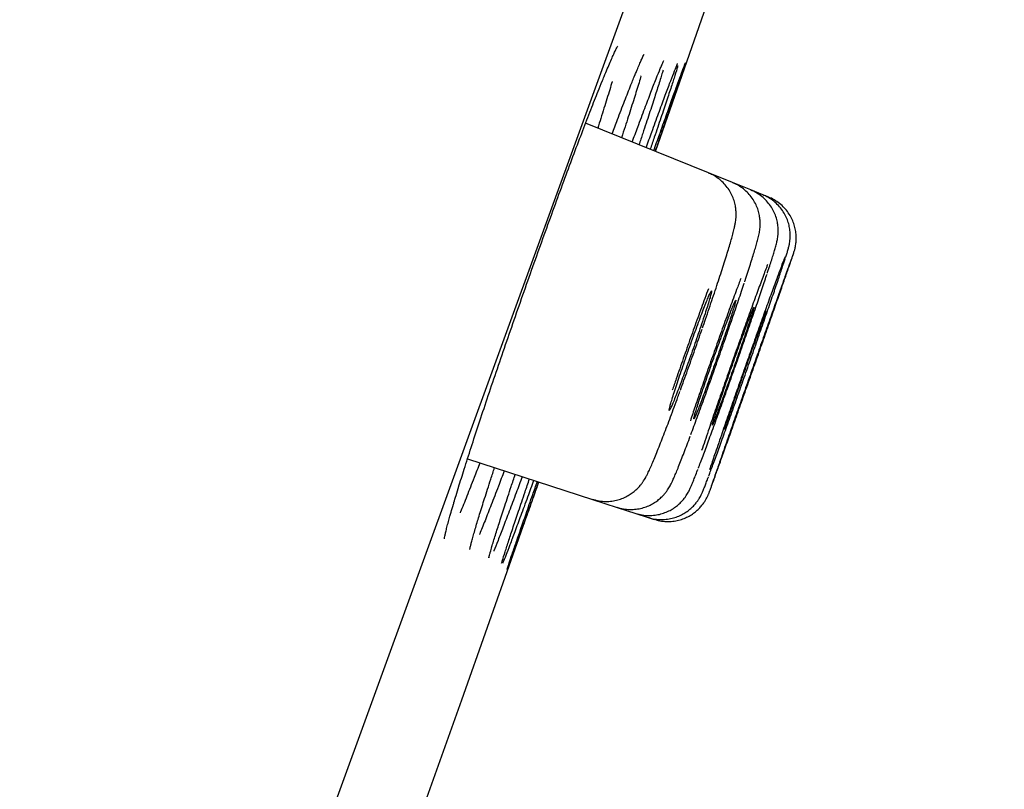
# Model space of a CAD drawing. Header units: millimetres. Extents: x 8 to 1128, y 12 to 2387.
# Tile 87 of 90: x 1057 to 1066, y 2278 to 2285. Entities that reach past the tile are written whole.
import ezdxf

# ---------------------------------------------------------------- set-up
doc = ezdxf.new("R2010")
doc.units = ezdxf.units.MM

msp = doc.modelspace()

# ---------------------------------------------------------------- linework, layer by layer
at = {"color": 7, "linetype": 'Continuous', "lineweight": 30}
for p, q in [((1074.8517, 2318.9764), (1039.538, 2221.9529)), ((1063.1803, 2283.2981), (1062.0597, 2283.7509)), ((1063.4001, 2283.2093), (1063.1803, 2283.2981)), ((1063.565, 2283.1427), (1063.4001, 2283.2093)), ((1063.6749, 2283.0983), (1063.565, 2283.1427)), ((1063.7298, 2283.0761), (1063.6749, 2283.0983)), ((1060.9833, 2280.6913), (1062.1227, 2280.3211)), ((1062.1227, 2280.3211), (1062.348, 2280.2479)), ((1062.348, 2280.2479), (1062.517, 2280.193)), ((1062.517, 2280.193), (1062.6296, 2280.1564)), ((1062.6296, 2280.1564), (1062.6859, 2280.1381))]:
    msp.add_line(p, q, dxfattribs=at)
at = {"color": 7, "linetype": 'Continuous', "lineweight": 30, "flags": 128}
for points in [[(1062.6953, 2283.4941), (1063.4046, 2285.5244), (1064.4697, 2288.5955)], [(1059.8217, 2275.3853), (1060.9307, 2278.4927), (1061.6347, 2280.4796)]]:
    msp.add_lwpolyline(points, dxfattribs=at)
at = {"color": 7, "linetype": 'Continuous', "lineweight": 30}
for points, knots in [([(1062.2079, 2284.1267), (1062.2148, 2284.1438), (1062.2325, 2284.1872), (1062.2577, 2284.2477), (1062.2837, 2284.3085), (1062.3061, 2284.3593), (1062.3248, 2284.3999), (1062.3389, 2284.4287), (1062.3478, 2284.4459), (1062.3526, 2284.4539), (1062.3524, 2284.4536), (1062.3524, 2284.4535)], [0, 0, 0, 0, 0.090206, 0.229743, 0.367812, 0.503755, 0.636554, 0.764831, 0.869631, 0.958921, 1, 1, 1, 1]), ([(1062.5081, 2284.187), (1062.5132, 2284.1995), (1062.5267, 2284.2327), (1062.5453, 2284.2767), (1062.5637, 2284.319), (1062.5776, 2284.3493), (1062.5868, 2284.3682), (1062.5919, 2284.3778), (1062.5921, 2284.3781), (1062.5922, 2284.3782)], [0, 0, 0, 0, 0.111414, 0.296694, 0.478312, 0.654641, 0.801668, 0.927283, 1, 1, 1, 1]), ([(1062.7505, 2284.2725), (1062.7532, 2284.2789), (1062.7602, 2284.2953), (1062.7675, 2284.3115), (1062.773, 2284.323), (1062.7736, 2284.324), (1062.7738, 2284.3245)], [0, 0, 0, 0, 0.210914, 0.532681, 0.80947, 1, 1, 1, 1]), ([(1062.4844, 2283.5793), (1062.5016, 2283.6256), (1062.5427, 2283.7369), (1062.5998, 2283.8891), (1062.6563, 2284.0373), (1062.7036, 2284.1586), (1062.7365, 2284.2409), (1062.75, 2284.2722), (1062.7543, 2284.2823)], [0, 0, 0, 0, 0.137616, 0.330378, 0.523754, 0.716516, 0.909297, 1, 1, 1, 1]), ([(1062.7653, 2284.2343), (1062.7643, 2284.231), (1062.7562, 2284.2026), (1062.7316, 2284.1228), (1062.6913, 2283.9953), (1062.6405, 2283.8389), (1062.592, 2283.6918), (1062.5578, 2283.5897), (1062.546, 2283.5544)], [0, 0, 0, 0, 0.028127, 0.243047, 0.457283, 0.671547, 0.886495, 1, 1, 1, 1]), ([(1062.6111, 2283.5281), (1062.6286, 2283.5765), (1062.6698, 2283.6901), (1062.7264, 2283.8447), (1062.7812, 2283.9932), (1062.8275, 2284.1168), (1062.8638, 2284.2117), (1062.8872, 2284.2714), (1062.8948, 2284.2888), (1062.8971, 2284.2939)], [0, 0, 0, 0, 0.120214, 0.282144, 0.444591, 0.606521, 0.768451, 0.930897, 1, 1, 1, 1]), ([(1062.9004, 2284.2739), (1062.8993, 2284.2701), (1062.8941, 2284.2515), (1062.8744, 2284.1891), (1062.8415, 2284.0874), (1062.7986, 2283.9577), (1062.7465, 2283.8025), (1062.6963, 2283.654), (1062.6608, 2283.5502), (1062.6482, 2283.5131)], [0, 0, 0, 0, 0.043142, 0.215134, 0.387674, 0.559666, 0.731676, 0.904234, 1, 1, 1, 1]), ([(1062.6806, 2283.5), (1062.6984, 2283.5499), (1062.7393, 2283.6651), (1062.795, 2283.8214), (1062.8484, 2283.9706), (1062.8928, 2284.0943), (1062.928, 2284.1914), (1062.9529, 2284.2593), (1062.9667, 2284.2964), (1062.9685, 2284.2999), (1062.969, 2284.3009)], [0, 0, 0, 0, 0.106418, 0.245865, 0.385756, 0.525202, 0.664642, 0.804526, 0.943965, 1, 1, 1, 1]), ([(1062.9687, 2284.2964), (1062.9682, 2284.2946), (1062.9663, 2284.288), (1062.9526, 2284.2467), (1062.9275, 2284.1724), (1062.892, 2284.0689), (1062.8476, 2283.9402), (1062.794, 2283.7852), (1062.7423, 2283.6366), (1062.7061, 2283.5325), (1062.693, 2283.495)], [0, 0, 0, 0, 0.054419, 0.19834, 0.342265, 0.486649, 0.630574, 0.774507, 0.918899, 1, 1, 1, 1]), ([(1062.8931, 2284.2839), (1062.8944, 2284.2871), (1062.8971, 2284.2934), (1062.8989, 2284.297), (1062.8984, 2284.296), (1062.8984, 2284.296)], [0, 0, 0, 0, 0.491163, 0.993389, 1, 1, 1, 1]), ([(1062.3006, 2283.6535), (1062.3173, 2283.6978), (1062.3583, 2283.8067), (1062.4158, 2283.956), (1062.4704, 2284.0954), (1062.4989, 2284.1652), (1062.5115, 2284.196)], [0, 0, 0, 0, 0.196217, 0.483733, 0.772166, 1, 1, 1, 1]), ([(1062.5653, 2284.1847), (1062.5649, 2284.1834), (1062.5546, 2284.1475), (1062.5256, 2284.0529), (1062.4773, 2283.8989), (1062.4304, 2283.7525), (1062.3975, 2283.6522), (1062.3866, 2283.6188)], [0, 0, 0, 0, 0.0105362, 0.2929741, 0.5754487, 0.858824, 1, 1, 1, 1]), ([(1060.9017, 2280.4324), (1060.9183, 2280.4859), (1060.9528, 2280.5971), (1061.0152, 2280.7915), (1061.0853, 2281.0063), (1061.162, 2281.2371), (1061.2439, 2281.4798), (1061.3299, 2281.7315), (1061.4191, 2281.9894), (1061.5103, 2282.2498), (1061.6023, 2282.5096), (1061.694, 2282.7654), (1061.7842, 2283.0141), (1061.8718, 2283.2527), (1061.9556, 2283.4776), (1062.0348, 2283.6869), (1062.1079, 2283.8766), (1062.1672, 2284.0276), (1062.1987, 2284.105), (1062.211, 2284.1351)], [0, 0, 0, 0, 0.056093, 0.116612, 0.176938, 0.237266, 0.297786, 0.358113, 0.418416, 0.478912, 0.539215, 0.599487, 0.659952, 0.720225, 0.780483, 0.840934, 0.901193, 0.961459, 1, 1, 1, 1]), ([(1062.3015, 2284.1305), (1062.3014, 2284.1301), (1062.2887, 2284.086), (1062.2543, 2283.9743), (1062.2106, 2283.8335), (1062.1793, 2283.7363), (1062.1697, 2283.7064)], [0, 0, 0, 0, 0.003553, 0.410367, 0.818479, 1, 1, 1, 1]), ([(1063.1251, 2281.8844), (1063.1345, 2281.9115), (1063.1552, 2281.9717), (1063.1862, 2282.0627), (1063.2182, 2282.1573), (1063.2487, 2282.2489), (1063.2776, 2282.3365), (1063.3045, 2282.4194), (1063.3292, 2282.4967), (1063.3514, 2282.5679), (1063.371, 2282.6324), (1063.3879, 2282.6902), (1063.4025, 2282.7426), (1063.4132, 2282.7847), (1063.4209, 2282.8198), (1063.426, 2282.8478), (1063.4296, 2282.8757), (1063.4317, 2282.9039), (1063.4319, 2282.9375), (1063.4288, 2282.977), (1063.4205, 2283.022), (1063.4053, 2283.0705), (1063.3824, 2283.1199), (1063.3517, 2283.1676), (1063.3136, 2283.2114), (1063.2688, 2283.2496), (1063.2239, 2283.279), (1063.1926, 2283.2915), (1063.1796, 2283.2966)], [0, 0, 0, 0, 0.042154, 0.09369, 0.145744, 0.198245, 0.251132, 0.304332, 0.357782, 0.411476, 0.465519, 0.519956, 0.57577, 0.636073, 0.675816, 0.709375, 0.730807, 0.75096, 0.770807, 0.791692, 0.815004, 0.840406, 0.867087, 0.894625, 0.922728, 0.951178, 0.97983, 1, 1, 1, 1]), ([(1063.5096, 2282.3059), (1063.5108, 2282.3095), (1063.5212, 2282.3409), (1063.5388, 2282.3947), (1063.5619, 2282.4664), (1063.5822, 2282.5306), (1063.5998, 2282.5878), (1063.6149, 2282.6386), (1063.628, 2282.6856), (1063.6368, 2282.7204), (1063.6432, 2282.7515), (1063.6469, 2282.7744), (1063.6498, 2282.7995), (1063.6514, 2282.8301), (1063.6504, 2282.8672), (1063.6449, 2282.9104), (1063.6331, 2282.9583), (1063.6138, 2283.008), (1063.5867, 2283.0569), (1063.552, 2283.1027), (1063.5104, 2283.144), (1063.4623, 2283.1783), (1063.4249, 2283.2), (1063.4029, 2283.2073), (1063.3997, 2283.2083)], [0, 0, 0, 0, 0.009431, 0.083289, 0.157369, 0.231725, 0.306325, 0.381867, 0.461469, 0.551983, 0.590123, 0.617946, 0.643839, 0.669267, 0.696235, 0.727093, 0.761377, 0.797689, 0.835444, 0.874195, 0.913569, 0.953314, 0.993267, 1, 1, 1, 1]), ([(1063.7162, 2282.3842), (1063.72, 2282.3958), (1063.7315, 2282.4305), (1063.7476, 2282.4803), (1063.7646, 2282.5339), (1063.779, 2282.5803), (1063.7914, 2282.6224), (1063.7995, 2282.652), (1063.8057, 2282.6792), (1063.8095, 2282.6989), (1063.8128, 2282.7214), (1063.8153, 2282.75), (1063.8157, 2282.7854), (1063.8121, 2282.8278), (1063.8026, 2282.8753), (1063.7858, 2282.925), (1063.7613, 2282.9744), (1063.7291, 2283.0214), (1063.6897, 2283.0644), (1063.6436, 2283.1011), (1063.6015, 2283.1274), (1063.5736, 2283.1377), (1063.5643, 2283.1412)], [0, 0, 0, 0, 0.042967, 0.127718, 0.212376, 0.298505, 0.388834, 0.490893, 0.529615, 0.557797, 0.58436, 0.610613, 0.639643, 0.674063, 0.712565, 0.753449, 0.79629, 0.840505, 0.885579, 0.931168, 0.977054, 1, 1, 1, 1]), ([(1063.883, 2282.5271), (1063.8845, 2282.5319), (1063.8908, 2282.5513), (1063.8993, 2282.5785), (1063.9064, 2282.6023), (1063.912, 2282.6236), (1063.9156, 2282.6387), (1063.9192, 2282.6572), (1063.9228, 2282.6815), (1063.9253, 2282.7131), (1063.925, 2282.7522), (1063.9197, 2282.7973), (1063.908, 2282.8458), (1063.8891, 2282.8954), (1063.8624, 2282.9443), (1063.8279, 2282.9903), (1063.7865, 2283.0317), (1063.7387, 2283.0663), (1063.7008, 2283.0884), (1063.6782, 2283.096), (1063.6744, 2283.0972)], [0, 0, 0, 0, 0.0392525, 0.161242, 0.295832, 0.3408991, 0.3763961, 0.4075396, 0.4381877, 0.4731858, 0.5169498, 0.5667191, 0.6200038, 0.6770296, 0.7367717, 0.7982229, 0.8607075, 0.9238047, 0.9872474, 1, 1, 1, 1]), ([(1063.9553, 2282.5655), (1063.9566, 2282.5694), (1063.9588, 2282.5758), (1063.9616, 2282.5849), (1063.9644, 2282.5944), (1063.9683, 2282.6091), (1063.9724, 2282.6271), (1063.9767, 2282.652), (1063.98, 2282.6856), (1063.9801, 2282.7285), (1063.9745, 2282.7759), (1063.9623, 2282.8256), (1063.9433, 2282.8748), (1063.9163, 2282.9237), (1063.8816, 2282.9695), (1063.84, 2283.0108), (1063.792, 2283.0451), (1063.7546, 2283.0668), (1063.7326, 2283.0741), (1063.7294, 2283.0751)], [0, 0, 0, 0, 0.081663, 0.134657, 0.183669, 0.211835, 0.238795, 0.273221, 0.319885, 0.378984, 0.449336, 0.515789, 0.588785, 0.665353, 0.744111, 0.824177, 0.905016, 0.986291, 1, 1, 1, 1]), ([(1063.1941, 2280.4044), (1063.1951, 2280.4069), (1063.1988, 2280.4167), (1063.2166, 2280.4656), (1063.2465, 2280.5487), (1063.2866, 2280.661), (1063.3345, 2280.7954), (1063.3893, 2280.9498), (1063.4491, 2281.1188), (1063.5125, 2281.2983), (1063.5776, 2281.4828), (1063.6425, 2281.6672), (1063.7054, 2281.8464), (1063.7645, 2282.0149), (1063.8182, 2282.1685), (1063.8648, 2282.3021), (1063.9034, 2282.4133), (1063.9317, 2282.4953), (1063.9481, 2282.5435), (1063.9511, 2282.5528), (1063.9518, 2282.5552)], [0, 0, 0, 0, 0.019466, 0.079456, 0.139447, 0.199437, 0.259427, 0.319419, 0.37941, 0.439405, 0.4994, 0.559398, 0.619396, 0.679396, 0.739396, 0.799396, 0.859397, 0.919395, 0.979393, 1, 1, 1, 1]), ([(1063.8765, 2282.5333), (1063.8706, 2282.518), (1063.8568, 2282.4822), (1063.8234, 2282.3921), (1063.7797, 2282.2726), (1063.7279, 2282.1296), (1063.6704, 2281.9694), (1063.6084, 2281.7955), (1063.5439, 2281.6134), (1063.4785, 2281.428), (1063.4142, 2281.2445), (1063.3528, 2281.0684), (1063.3032, 2280.925), (1063.2643, 2280.812), (1063.2451, 2280.7557), (1063.2355, 2280.7276)], [0, 0, 0, 0, 0.062215, 0.145578, 0.228942, 0.3123, 0.395659, 0.479017, 0.562375, 0.645738, 0.729102, 0.812474, 0.895846, 0.947923, 1, 1, 1, 1]), ([(1063.9532, 2282.5626), (1063.9496, 2282.5528), (1063.942, 2282.5326), (1063.9174, 2282.4648), (1063.8833, 2282.3697), (1063.8403, 2282.2491), (1063.7896, 2282.1064), (1063.7328, 2281.9462), (1063.6713, 2281.7725), (1063.6071, 2281.5906), (1063.5419, 2281.4055), (1063.4775, 2281.2225), (1063.4158, 2281.0467), (1063.3657, 2280.9038), (1063.3263, 2280.7911), (1063.3068, 2280.735), (1063.297, 2280.707)], [0, 0, 0, 0, 0.071262, 0.147078, 0.222892, 0.298706, 0.374521, 0.450336, 0.526155, 0.601973, 0.677796, 0.753619, 0.829446, 0.905272, 0.952636, 1, 1, 1, 1]), ([(1063.7187, 2282.4627), (1063.715, 2282.4531), (1063.6993, 2282.4126), (1063.663, 2282.3152), (1063.6108, 2282.1735), (1063.5522, 2282.0124), (1063.4895, 2281.838), (1063.4245, 2281.6553), (1063.3589, 2281.4692), (1063.2946, 2281.2851), (1063.2334, 2281.1083), (1063.1842, 2280.9644), (1063.1458, 2280.8509), (1063.1269, 2280.7944), (1063.1175, 2280.7662)], [0, 0, 0, 0, 0.029756, 0.124437, 0.219101, 0.313766, 0.408421, 0.503077, 0.597736, 0.692395, 0.787068, 0.881741, 0.940871, 1, 1, 1, 1]), ([(1063.1824, 2280.5344), (1063.1868, 2280.5461), (1063.2013, 2280.5847), (1063.236, 2280.6792), (1063.2844, 2280.8124), (1063.3401, 2280.9671), (1063.4005, 2281.1362), (1063.4644, 2281.3159), (1063.5296, 2281.5007), (1063.5945, 2281.6855), (1063.6573, 2281.865), (1063.7159, 2282.0341), (1063.769, 2282.188), (1063.815, 2282.3228), (1063.8516, 2282.4316), (1063.8731, 2282.4964), (1063.8792, 2282.5159), (1063.8796, 2282.5173)], [0, 0, 0, 0, 0.032047, 0.106071, 0.180095, 0.254115, 0.328135, 0.402157, 0.476179, 0.550207, 0.624235, 0.698271, 0.772306, 0.846348, 0.92039, 0.994433, 1, 1, 1, 1]), ([(1063.0873, 2280.6059), (1063.0876, 2280.6065), (1063.0988, 2280.6352), (1063.1295, 2280.7171), (1063.1786, 2280.8494), (1063.2354, 2281.005), (1063.2966, 2281.1745), (1063.361, 2281.3548), (1063.4266, 2281.5402), (1063.4916, 2281.7257), (1063.5541, 2281.9058), (1063.6126, 2282.0759), (1063.6644, 2282.2288), (1063.6982, 2282.3296), (1063.7117, 2282.371), (1063.7133, 2282.3759)], [0, 0, 0, 0, 0.001913, 0.091578, 0.181242, 0.270893, 0.360543, 0.450188, 0.539834, 0.629486, 0.719138, 0.808806, 0.898474, 0.988159, 1, 1, 1, 1]), ([(1063.4743, 2282.3346), (1063.4619, 2282.3017), (1063.432, 2282.2222), (1063.3777, 2282.0744), (1063.3144, 2281.8996), (1063.2487, 2281.7157), (1063.1828, 2281.5286), (1063.1185, 2281.344), (1063.0613, 2281.1774), (1063.0287, 2281.0806), (1063.0143, 2281.0378)], [0, 0, 0, 0, 0.0940904, 0.2275024, 0.3608836, 0.4942648, 0.6276424, 0.7610202, 0.894423, 1, 1, 1, 1]), ([(1063.0188, 2280.9112), (1063.0376, 2280.9617), (1063.0751, 2281.0627), (1063.1376, 2281.2345), (1063.2026, 2281.4155), (1063.2687, 2281.602), (1063.3338, 2281.7882), (1063.3965, 2281.9699), (1063.4537, 2282.1383), (1063.4904, 2282.2476), (1063.5052, 2282.293), (1063.5054, 2282.2934)], [0, 0, 0, 0, 0.1248404, 0.2496807, 0.3744992, 0.4993178, 0.6241418, 0.748966, 0.8738204, 0.9986749, 1, 1, 1, 1]), ([(1063.1484, 2282.0143), (1063.1557, 2282.0372), (1063.1707, 2282.0837), (1063.1876, 2282.1391), (1063.2, 2282.1825), (1063.207, 2282.211), (1063.2086, 2282.2246), (1063.2047, 2282.2226), (1063.1953, 2282.205), (1063.1809, 2282.1726), (1063.1617, 2282.1258), (1063.1384, 2282.0667), (1063.1114, 2281.996), (1063.082, 2281.9169), (1063.0503, 2281.8303), (1063.0179, 2281.7401), (1062.9852, 2281.6474), (1062.9536, 2281.5563), (1062.9234, 2281.4678), (1062.8961, 2281.386), (1062.8719, 2281.3118), (1062.852, 2281.2485), (1062.8365, 2281.1969), (1062.8262, 2281.1593), (1062.8212, 2281.1361), (1062.8216, 2281.1284), (1062.8277, 2281.1363), (1062.8389, 2281.1595), (1062.8553, 2281.1976), (1062.876, 2281.249), (1062.9009, 2281.313), (1062.9287, 2281.3867), (1062.9593, 2281.4693), (1062.9911, 2281.5571), (1063.0239, 2281.649), (1063.0562, 2281.741), (1063.0875, 2281.8318), (1063.1193, 2281.9256), (1063.138, 2281.9828), (1063.1484, 2282.0143)], [0, 0, 0, 0, 0.02648, 0.053728, 0.080208, 0.107456, 0.13394, 0.161193, 0.187675, 0.214925, 0.241396, 0.268636, 0.295093, 0.322318, 0.348765, 0.375978, 0.402422, 0.429631, 0.45608, 0.483296, 0.509757, 0.536985, 0.563459, 0.590701, 0.617184, 0.644436, 0.670919, 0.698171, 0.724646, 0.75189, 0.778352, 0.805581, 0.832031, 0.859247, 0.88569, 0.9129, 0.939347, 0.966559, 1, 1, 1, 1]), ([(1063.179, 2282.2411), (1063.1683, 2282.2124), (1063.1376, 2282.1303), (1063.0825, 2281.9787), (1063.0163, 2281.7942), (1062.95, 2281.606), (1062.8937, 2281.444), (1062.862, 2281.3504), (1062.8501, 2281.3156)], [0, 0, 0, 0, 0.10491, 0.299857, 0.494803, 0.689726, 0.884649, 1, 1, 1, 1]), ([(1063.3674, 2281.9331), (1063.3748, 2281.9557), (1063.3899, 2282.0016), (1063.4071, 2282.0563), (1063.4199, 2282.0989), (1063.4274, 2282.1268), (1063.4295, 2282.1399), (1063.4262, 2282.1374), (1063.4174, 2282.1195), (1063.4037, 2282.087), (1063.385, 2282.0401), (1063.3624, 2281.9811), (1063.3359, 2281.9106), (1063.307, 2281.8319), (1063.2757, 2281.7457), (1063.2437, 2281.6561), (1063.2112, 2281.564), (1063.1797, 2281.4736), (1063.1496, 2281.3859), (1063.1222, 2281.3049), (1063.0979, 2281.2314), (1063.0777, 2281.1689), (1063.0618, 2281.118), (1063.0511, 2281.0811), (1063.0456, 2281.0585), (1063.0455, 2281.0514), (1063.0509, 2281.0597), (1063.0616, 2281.0831), (1063.0773, 2281.1213), (1063.0974, 2281.1727), (1063.1217, 2281.2365), (1063.149, 2281.31), (1063.1791, 2281.3922), (1063.2106, 2281.4795), (1063.2431, 2281.5709), (1063.2751, 2281.6622), (1063.3063, 2281.7522), (1063.3381, 2281.8453), (1063.357, 2281.9019), (1063.3674, 2281.9331)], [0, 0, 0, 0, 0.026475, 0.053719, 0.080194, 0.107437, 0.133915, 0.16116, 0.187634, 0.214876, 0.241342, 0.268577, 0.295034, 0.32226, 0.348711, 0.37593, 0.402381, 0.429599, 0.456054, 0.483277, 0.509742, 0.536973, 0.563446, 0.590686, 0.617163, 0.644408, 0.670883, 0.698127, 0.724596, 0.751833, 0.778293, 0.805521, 0.831974, 0.859195, 0.885645, 0.912862, 0.939316, 0.966537, 1, 1, 1, 1]), ([(1063.5311, 2281.873), (1063.5386, 2281.8954), (1063.5539, 2281.9409), (1063.5714, 2281.9948), (1063.5846, 2282.0367), (1063.5925, 2282.0639), (1063.5952, 2282.0764), (1063.5924, 2282.0734), (1063.5842, 2282.0551), (1063.571, 2282.0222), (1063.5529, 2281.9752), (1063.5307, 2281.9161), (1063.5048, 2281.8457), (1063.4762, 2281.7671), (1063.4453, 2281.6812), (1063.4136, 2281.592), (1063.3813, 2281.5003), (1063.3499, 2281.4105), (1063.3198, 2281.3234), (1063.2923, 2281.243), (1063.2678, 2281.1703), (1063.2473, 2281.1085), (1063.2311, 2281.0584), (1063.22, 2281.0221), (1063.214, 2281.0002), (1063.2134, 2280.9936), (1063.2183, 2281.0024), (1063.2283, 2281.0262), (1063.2435, 2281.0647), (1063.2631, 2281.1162), (1063.2869, 2281.1801), (1063.3137, 2281.2534), (1063.3434, 2281.3355), (1063.3746, 2281.4224), (1063.4068, 2281.5134), (1063.4387, 2281.6042), (1063.4698, 2281.6937), (1063.5017, 2281.786), (1063.5207, 2281.8421), (1063.5311, 2281.873)], [0, 0, 0, 0, 0.026471, 0.05371, 0.080182, 0.107421, 0.133892, 0.161131, 0.187599, 0.214835, 0.241299, 0.268529, 0.294988, 0.322214, 0.34867, 0.375893, 0.40235, 0.429574, 0.456035, 0.483264, 0.50973, 0.536964, 0.563434, 0.590672, 0.617144, 0.644383, 0.670853, 0.69809, 0.724555, 0.751787, 0.778247, 0.805474, 0.831931, 0.859154, 0.885611, 0.912834, 0.939294, 0.966521, 1, 1, 1, 1]), ([(1063.704, 2282.0305), (1063.7037, 2282.0305), (1063.7031, 2282.0304), (1063.6959, 2282.0125), (1063.6836, 2281.9803), (1063.6661, 2281.9334), (1063.6446, 2281.8747), (1063.6192, 2281.8045), (1063.5912, 2281.7263), (1063.5606, 2281.6407), (1063.5291, 2281.5518), (1063.4969, 2281.4605), (1063.4655, 2281.371), (1063.4353, 2281.2841), (1063.4076, 2281.204), (1063.3827, 2281.1315), (1063.3617, 2281.0699), (1063.345, 2281.0198), (1063.3333, 2280.9839), (1063.3264, 2280.9616), (1063.3263, 2280.9594), (1063.3262, 2280.9583)], [0, 0, 0, 0, 0.038571, 0.091492, 0.145947, 0.198862, 0.253311, 0.306223, 0.360669, 0.41358, 0.468026, 0.520941, 0.575391, 0.628311, 0.682766, 0.735692, 0.790152, 0.843079, 0.897542, 0.950468, 1, 1, 1, 1]), ([(1063.7593, 2282.0093), (1063.7592, 2282.0092), (1063.7589, 2282.009), (1063.7523, 2281.9911), (1063.7406, 2281.9588), (1063.7237, 2281.9118), (1063.7028, 2281.8531), (1063.6778, 2281.783), (1063.6501, 2281.7048), (1063.6199, 2281.6194), (1063.5885, 2281.5306), (1063.5564, 2281.4394), (1063.525, 2281.3501), (1063.4946, 2281.2634), (1063.4666, 2281.1836), (1063.4413, 2281.1112), (1063.42, 2281.0499), (1063.4027, 2281), (1063.3904, 2280.9643), (1063.383, 2280.9422), (1063.3824, 2280.94), (1063.3822, 2280.939)], [0, 0, 0, 0, 0.03827, 0.09119, 0.145645, 0.198564, 0.253017, 0.305937, 0.360391, 0.413314, 0.46777, 0.520695, 0.575155, 0.628083, 0.682545, 0.735473, 0.789936, 0.842863, 0.897325, 0.950248, 1, 1, 1, 1]), ([(1062.9235, 2281.3164), (1062.9237, 2281.3169), (1062.9449, 2281.3745), (1062.9897, 2281.4996), (1063.0562, 2281.6865), (1063.0994, 2281.811), (1063.121, 2281.8732)], [0, 0, 0, 0, 0.002864, 0.335244, 0.667624, 1, 1, 1, 1]), ([(1062.1233, 2280.3228), (1062.1331, 2280.3193), (1062.1621, 2280.3091), (1062.2122, 2280.3022), (1062.2706, 2280.3012), (1062.3262, 2280.3086), (1062.3779, 2280.3227), (1062.4249, 2280.3424), (1062.4667, 2280.3663), (1062.5027, 2280.3928), (1062.5324, 2280.4199), (1062.5562, 2280.4459), (1062.5749, 2280.4698), (1062.5898, 2280.4916), (1062.6025, 2280.5124), (1062.6147, 2280.5343), (1062.6292, 2280.5629), (1062.6461, 2280.5992), (1062.6667, 2280.6464), (1062.6898, 2280.7016), (1062.715, 2280.7638), (1062.7427, 2280.8337), (1062.7718, 2280.9089), (1062.8024, 2280.989), (1062.8343, 2281.0736), (1062.8674, 2281.1626), (1062.8959, 2281.2401), (1062.9137, 2281.289), (1062.9198, 2281.3057)], [0, 0, 0, 0, 0.016271, 0.048223, 0.078771, 0.108061, 0.13616, 0.163068, 0.18871, 0.212896, 0.235325, 0.255922, 0.275445, 0.295517, 0.317622, 0.344503, 0.380909, 0.440975, 0.503293, 0.562381, 0.624788, 0.685032, 0.743935, 0.801724, 0.858435, 0.914479, 0.970938, 1, 1, 1, 1]), ([(1062.3484, 2280.2487), (1062.3668, 2280.2434), (1062.4044, 2280.2325), (1062.4626, 2280.2275), (1062.5199, 2280.2302), (1062.5738, 2280.2406), (1062.6236, 2280.2573), (1062.6686, 2280.279), (1062.7081, 2280.3044), (1062.7416, 2280.3318), (1062.769, 2280.3591), (1062.7903, 2280.3846), (1062.8068, 2280.4074), (1062.8197, 2280.4275), (1062.8305, 2280.4464), (1062.8407, 2280.4659), (1062.853, 2280.4914), (1062.8676, 2280.5242), (1062.8861, 2280.5679), (1062.9072, 2280.6199), (1062.9307, 2280.6792), (1062.9567, 2280.7466), (1062.9842, 2280.8185), (1063.004, 2280.8713), (1063.0137, 2280.8971)], [0, 0, 0, 0, 0.037919, 0.07741, 0.115209, 0.15145, 0.186176, 0.219355, 0.25085, 0.280352, 0.307357, 0.331669, 0.354325, 0.377503, 0.403185, 0.434754, 0.478144, 0.551325, 0.628606, 0.70221, 0.779959, 0.855323, 0.929229, 1, 1, 1, 1]), ([(1063.2355, 2280.7276), (1063.2207, 2280.6842), (1063.203, 2280.6322), (1063.1907, 2280.5952), (1063.1887, 2280.5891)], [0, 0, 0, 0, 0.832739, 1, 1, 1, 1]), ([(1061.096, 2280.6547), (1061.0782, 2280.6085), (1061.0357, 2280.4979), (1060.977, 2280.3498), (1060.9342, 2280.2432), (1060.9163, 2280.2008), (1060.915, 2280.1977)], [0, 0, 0, 0, 0.256969, 0.614652, 0.971199, 1, 1, 1, 1]), ([(1063.297, 2280.707), (1063.2826, 2280.6656), (1063.2538, 2280.5827), (1063.2217, 2280.49), (1063.1991, 2280.4239), (1063.1928, 2280.4049), (1063.1899, 2280.3959)], [0, 0, 0, 0, 0.256661, 0.513322, 0.769983, 1, 1, 1, 1]), ([(1061.3182, 2280.5825), (1061.3, 2280.5341), (1061.2575, 2280.4213), (1061.1983, 2280.2679), (1061.1417, 2280.1242), (1061.1064, 2280.0363), (1061.0926, 2280.0038), (1061.0919, 2280.0021)], [0, 0, 0, 0, 0.197423, 0.460715, 0.72317, 0.985675, 1, 1, 1, 1]), ([(1061.1391, 2280.3292), (1061.1571, 2280.3857), (1061.1848, 2280.4727), (1061.2184, 2280.5752), (1061.2302, 2280.6111)], [0, 0, 0, 0, 0.649847, 1, 1, 1, 1]), ([(1061.3232, 2280.262), (1061.3417, 2280.3184), (1061.3708, 2280.407), (1061.4058, 2280.5117), (1061.4186, 2280.5499)], [0, 0, 0, 0, 0.635427, 1, 1, 1, 1]), ([(1062.5172, 2280.1936), (1062.5368, 2280.1881), (1062.5755, 2280.1773), (1062.6347, 2280.1726), (1062.6918, 2280.1758), (1062.7455, 2280.1865), (1062.795, 2280.2035), (1062.8397, 2280.2255), (1062.8791, 2280.2513), (1062.9126, 2280.2791), (1062.94, 2280.307), (1062.9613, 2280.3331), (1062.9773, 2280.3559), (1062.9892, 2280.3753), (1062.9987, 2280.3923), (1063.007, 2280.4086), (1063.0156, 2280.427), (1063.0267, 2280.4523), (1063.0407, 2280.4861), (1063.0593, 2280.5327), (1063.0733, 2280.5685), (1063.0822, 2280.5919), (1063.083, 2280.5941)], [0, 0, 0, 0, 0.053799, 0.106535, 0.157003, 0.205371, 0.25169, 0.295915, 0.33788, 0.377217, 0.413197, 0.444972, 0.473072, 0.500079, 0.529163, 0.563584, 0.609321, 0.679077, 0.785739, 0.884582, 0.989379, 1, 1, 1, 1]), ([(1061.4817, 2280.5294), (1061.4631, 2280.4791), (1061.4206, 2280.3642), (1061.3624, 2280.2093), (1061.3062, 2280.062), (1061.2602, 2279.9443), (1061.2321, 2279.8737), (1061.2222, 2279.8509), (1061.2218, 2279.8499)], [0, 0, 0, 0, 0.161369, 0.369096, 0.576164, 0.783243, 0.990982, 1, 1, 1, 1]), ([(1061.5864, 2280.4953), (1061.5675, 2280.4433), (1061.5251, 2280.3264), (1061.4676, 2280.1693), (1061.4132, 2280.0221), (1061.3676, 2279.9005), (1061.3322, 2279.808), (1061.3113, 2279.7546), (1061.3054, 2279.7411), (1061.3048, 2279.7399)], [0, 0, 0, 0, 0.1358426, 0.3054666, 0.4745513, 0.6436319, 0.8132516, 0.9823323, 1, 1, 1, 1]), ([(1061.6323, 2280.4804), (1061.6134, 2280.4272), (1061.5714, 2280.3089), (1061.5149, 2280.1504), (1061.462, 2280.0025), (1061.4183, 2279.8811), (1061.3836, 2279.7852), (1061.3594, 2279.7194), (1061.3469, 2279.6859), (1061.3454, 2279.683), (1061.3452, 2279.6825)], [0, 0, 0, 0, 0.116955, 0.260084, 0.402758, 0.545425, 0.688546, 0.831212, 0.973875, 1, 1, 1, 1]), ([(1061.4487, 2280.2142), (1061.4677, 2280.2704), (1061.4982, 2280.3608), (1061.5347, 2280.4674), (1061.5484, 2280.5077)], [0, 0, 0, 0, 0.622812, 1, 1, 1, 1]), ([(1061.517, 2280.1893), (1061.5365, 2280.2455), (1061.568, 2280.3363), (1061.6054, 2280.4436), (1061.6197, 2280.4845)], [0, 0, 0, 0, 0.618426, 1, 1, 1, 1]), ([(1062.6301, 2280.1578), (1062.6354, 2280.1558), (1062.6598, 2280.1464), (1062.7054, 2280.1391), (1062.7642, 2280.1359), (1062.8204, 2280.1417), (1062.8729, 2280.1543), (1062.9211, 2280.1729), (1062.9643, 2280.1962), (1063.0022, 2280.2229), (1063.0345, 2280.2515), (1063.0607, 2280.2801), (1063.0808, 2280.3065), (1063.0955, 2280.329), (1063.106, 2280.3474), (1063.1138, 2280.3624), (1063.1201, 2280.3756), (1063.1261, 2280.3891), (1063.134, 2280.4079), (1063.1445, 2280.4342), (1063.156, 2280.4637), (1063.1643, 2280.4859), (1063.1668, 2280.4925)], [0, 0, 0, 0, 0.016859, 0.078424, 0.137176, 0.193427, 0.247321, 0.298883, 0.348036, 0.394585, 0.438146, 0.477931, 0.512568, 0.541556, 0.56741, 0.594216, 0.625194, 0.665865, 0.726462, 0.842502, 0.952659, 1, 1, 1, 1]), ([(1063.1668, 2280.4925), (1063.1701, 2280.5013), (1063.1739, 2280.5112), (1063.1786, 2280.5239), (1063.1791, 2280.5253)], [0, 0, 0, 0, 0.895438, 1, 1, 1, 1]), ([(1060.8593, 2280.2916), (1060.8657, 2280.3129), (1060.8794, 2280.3591), (1060.8956, 2280.4116), (1060.9043, 2280.44)], [0, 0, 0, 0, 0.460213, 1, 1, 1, 1]), ([(1062.6864, 2280.1397), (1062.6982, 2280.1358), (1062.7291, 2280.1253), (1062.7809, 2280.1188), (1062.839, 2280.1187), (1062.894, 2280.1267), (1062.9452, 2280.1415), (1062.9918, 2280.1617), (1063.0334, 2280.1863), (1063.0697, 2280.214), (1063.1005, 2280.2433), (1063.1257, 2280.2728), (1063.1452, 2280.3004), (1063.1591, 2280.3238), (1063.1686, 2280.342), (1063.1747, 2280.355), (1063.1788, 2280.3646), (1063.1821, 2280.3726), (1063.1855, 2280.3811), (1063.1878, 2280.3872), (1063.19, 2280.393), (1063.1904, 2280.3943)], [0, 0, 0, 0, 0.049579, 0.130568, 0.207956, 0.282076, 0.353062, 0.420903, 0.485465, 0.546482, 0.603519, 0.655864, 0.702144, 0.739688, 0.767835, 0.791867, 0.816671, 0.849276, 0.896487, 0.976684, 1, 1, 1, 1]), ([(1060.8234, 2280.1682), (1060.8267, 2280.18), (1060.8363, 2280.2136), (1060.8481, 2280.2544), (1060.8578, 2280.2864), (1060.8593, 2280.2916)], [0, 0, 0, 0, 0.310247, 0.887698, 1, 1, 1, 1]), ([(1061.058, 2280.0667), (1061.0693, 2280.1043), (1061.0924, 2280.1813), (1061.1233, 2280.2792), (1061.1391, 2280.3292)], [0, 0, 0, 0, 0.489284, 1, 1, 1, 1]), ([(1061.1911, 2279.8405), (1061.1955, 2279.8561), (1061.2069, 2279.8963), (1061.2358, 2279.9899), (1061.2749, 2280.1135), (1061.3071, 2280.2125), (1061.3232, 2280.262)], [0, 0, 0, 0, 0.18137, 0.466099, 0.73305, 1, 1, 1, 1]), ([(1061.2943, 2279.7398), (1061.2966, 2279.7478), (1061.3031, 2279.771), (1061.325, 2279.8402), (1061.358, 2279.9422), (1061.3991, 2280.0664), (1061.4322, 2280.1649), (1061.4487, 2280.2142)], [0, 0, 0, 0, 0.121716, 0.348931, 0.575423, 0.787712, 1, 1, 1, 1]), ([(1061.3438, 2279.6819), (1061.3446, 2279.685), (1061.3468, 2279.6929), (1061.3622, 2279.7393), (1061.3881, 2279.8155), (1061.4233, 2279.9184), (1061.4659, 2280.0418), (1061.4999, 2280.1401), (1061.517, 2280.1893)], [0, 0, 0, 0, 0.114935, 0.296396, 0.478436, 0.659897, 0.829948, 1, 1, 1, 1]), ([(1060.772, 2279.9609), (1060.7721, 2279.9615), (1060.7723, 2279.963), (1060.7741, 2279.9746), (1060.7782, 2279.9946), (1060.7851, 2280.025), (1060.7954, 2280.0659), (1060.8081, 2280.1137), (1060.8185, 2280.151), (1060.8234, 2280.1682)], [0, 0, 0, 0, 0.094147, 0.211845, 0.350551, 0.506551, 0.674491, 0.849577, 1, 1, 1, 1]), ([(1061.0044, 2279.865), (1061.0044, 2279.8652), (1061.0045, 2279.8659), (1061.0063, 2279.8755), (1061.0103, 2279.8934), (1061.0174, 2279.9217), (1061.0277, 2279.9603), (1061.0412, 2280.0084), (1061.053, 2280.049), (1061.06, 2280.0723), (1061.061, 2280.0756)], [0, 0, 0, 0, 0.072753, 0.18375, 0.317078, 0.468958, 0.633465, 0.805283, 0.972551, 1, 1, 1, 1]), ([(1061.1783, 2279.7894), (1061.1783, 2279.7894), (1061.1781, 2279.7883), (1061.1789, 2279.7928), (1061.1814, 2279.8032), (1061.1863, 2279.8222), (1061.1916, 2279.8411), (1061.1942, 2279.8505)], [0, 0, 0, 0, 0.009106, 0.196893, 0.434685, 0.720237, 1, 1, 1, 1])]:
    msp.add_open_spline(points, degree=3, knots=knots, dxfattribs=at)

doc.saveas('drawing.dxf')
